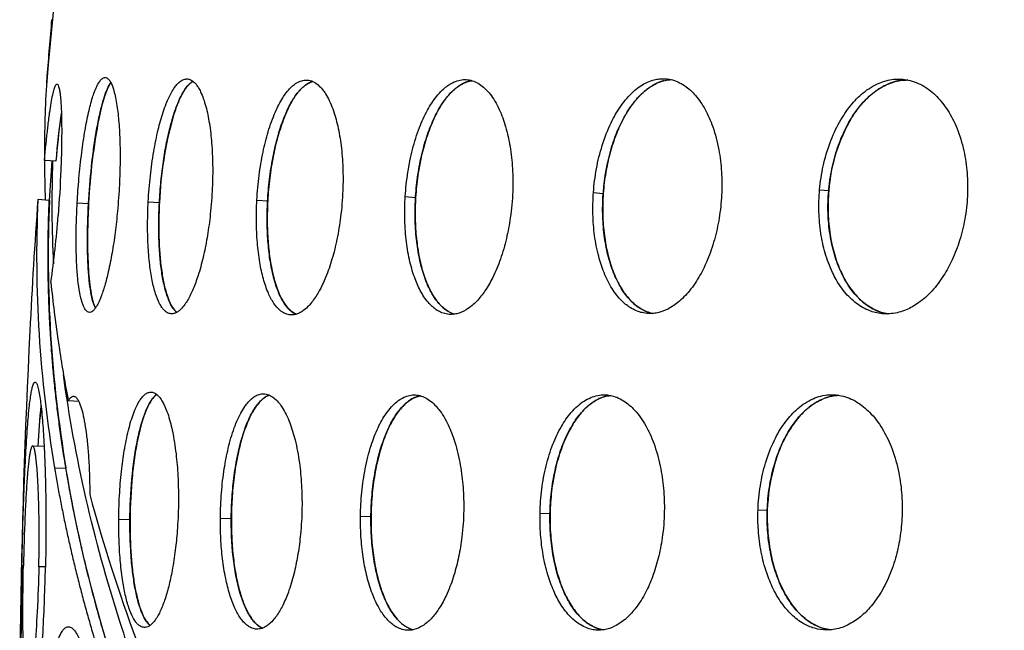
# Model space of a CAD drawing. Header units: millimetres. Extents: x 696 to 1161, y -96 to 347.
# Tile 12 of 55: x 696 to 756, y 132 to 169. Entities that reach past the tile are written whole.
import ezdxf

# ---------------------------------------------------------------- set-up
doc = ezdxf.new("R2010")
doc.units = ezdxf.units.MM
doc.header["$MEASUREMENT"] = 0
doc.layers.add('Crea2D$visibili$tangenti', color=7, linetype='Continuous', true_color=0x000000)

msp = doc.modelspace()

# ---------------------------------------------------------------- linework, layer by layer
at = {"layer": 'Crea2D$visibili$tangenti'}
for p, q in [((698.303, 169.048), (698.343, 169.044)), ((698.032, 165.611), (698.017, 165.613)), ((750.248, 165.362), (750.182, 165.355)), ((750.535, 165.374), (750.51, 165.374)), ((698.851, 163.06), (698.907, 163.06)), ((698.567, 160.411), (697.864, 160.462)), ((745.149, 158.668), (745.708, 158.621)), ((698.166, 158.024), (697.463, 158.071)), ((710.824, 158.048), (711.487, 158.001)), ((719.874, 158.257), (720.509, 158.21)), ((731.354, 158.499), (731.954, 158.452)), ((699.864, 157.874), (700.56, 157.828)), ((704.197, 157.946), (704.88, 157.899)), ((699.954, 145.758), (699.32, 145.785)), ((697.151, 143.04), (697.844, 143.015)), ((697.847, 143.014), (697.844, 143.015)), ((698.479, 141.705), (699.179, 141.682)), ((728.099, 138.933), (728.709, 138.914)), ((741.392, 139.132), (741.961, 139.112)), ((702.398, 138.566), (703.086, 138.547)), ((708.597, 138.631), (709.267, 138.612)), ((717.143, 138.74), (717.787, 138.721)), ((696.584, 135.729), (696.491, 135.73)), ((697.928, 135.651), (697.522, 135.66))]:
    msp.add_line(p, q, dxfattribs=at)
for centre, radius, start, end in [((1120.257, 129.05), 423.805, 169.58639, 175.12774), ((1120.501, 132.219), 423.801, 175.01457, 175.48061), ((773.749, 160.796), 75.885, 176.36051, 176.78902), ((773.917, 160.787), 76.053, 176.78996, 180.24549), ((755.866, 155.559), 57.509, 172.14106, 175.15972), ((729.346, 159.007), 30.764, 171.7907, 172.42823), ((761.524, 154.996), 63.19, 172.66768, 175.08355), ((737.647, 155.994), 37.132, 169.02909, 177.16917), ((728.164, 156.88), 23.307, 164.62289, 177.49451), ((755.911, 157.859), 10.231, 149.44196, 175.72875), ((774.57, 160.787), 76.706, 180.2434, 182.0521), ((1187.739, 125.456), 490.677, 175.91267, 176.19409), ((774.086, 157.79), 75.765, 178.00645, 182.75916), ((1063.713, 131.654), 367.201, 175.87457, 177.12708), ((775.445, 154.701), 78.055, 177.52547, 189.58391), ((776.172, 154.659), 78.078, 177.52972, 189.56713), ((638.773, 161.533), 60.091, 351.84951, 355.76396), ((777.711, 161.032), 79.858, 185.76261, 188.33259), ((735.399, 153.225), 2.145, 255.5704, 258.48202), ((1187.231, 125.453), 490.875, 177.12678, 181.44019), ((778.907, 161.199), 81.065, 188.32678, 188.70473), ((780.082, 161.386), 82.255, 188.71001, 190.93358), ((745.492, 140.427), 48.106, 173.93812, 176.89967), ((746.147, 140.38), 48.757, 173.99444, 176.88598), ((796.044, 165.741), 98.807, 195.05574, 205.91373)]:
    msp.add_arc(centre, radius, start, end, dxfattribs=at)
for points, degree, knots in [([(809.181, 164.293), (804.036, 171.128), (799.061, 177.935), (794.273, 184.706), (780.514, 204.87), (768.708, 224.492), (761.819, 237.245), (756.022, 249.567), (751.389, 261.362)], 5, [0.7, 0.7, 0.7, 0.7, 0.7, 0.7, 84.159828, 84.159828, 84.159828, 251.153934, 251.153934, 251.153934, 251.153934, 251.153934, 251.153934]), ([(699.864, 157.874), (699.892, 158.371), (699.966, 159.395), (700.124, 160.877), (700.321, 162.219), (700.539, 163.341), (700.735, 164.109), (700.91, 164.636), (701.031, 164.933), (701.164, 165.192), (701.292, 165.377), (701.44, 165.507), (701.606, 165.541), (701.76, 165.45), (701.884, 165.282), (701.991, 165.059), (702.091, 164.764), (702.187, 164.391), (702.304, 163.76), (702.407, 162.865), (702.474, 161.681), (702.487, 160.368), (702.443, 158.913), (702.371, 157.91), (702.322, 157.376)], 3, [0, 0, 0, 0, 1.493693, 3.080065, 4.468694, 5.563562, 6.506359, 6.845272, 7.229812, 7.467223, 7.717887, 7.902656, 8.048081, 8.201706, 8.405956, 8.679843, 8.934997, 9.342369, 9.834088, 10.859114, 12.044231, 13.390443, 14.79838, 16.407864, 16.407864, 16.407864, 16.407864]), ([(700.972, 151.449), (700.942, 151.508), (700.886, 151.642), (700.783, 151.966), (700.68, 152.467), (700.584, 153.203), (700.495, 154.427), (700.476, 156.185), (700.57, 158.375), (700.743, 160.239), (700.935, 161.672), (701.104, 162.67), (701.289, 163.539), (701.484, 164.254), (701.655, 164.734), (701.8, 165.04), (701.874, 165.164), (701.911, 165.218)], 3, [0, 0, 0, 0, 0.198385, 0.434274, 1.019202, 1.730197, 2.660414, 4.698897, 7.002052, 9.23347, 10.314518, 11.339589, 12.269001, 12.978588, 13.560911, 13.795786, 13.993391, 13.993391, 13.993391, 13.993391]), ([(704.197, 157.946), (704.225, 158.474), (704.308, 159.495), (704.51, 160.965), (704.769, 162.26), (705.039, 163.238), (705.27, 163.883), (705.441, 164.282), (705.612, 164.621), (705.79, 164.907), (705.991, 165.153), (706.19, 165.328), (706.419, 165.437), (706.654, 165.445), (706.878, 165.349), (707.082, 165.165), (707.253, 164.925), (707.417, 164.616), (707.572, 164.23), (707.767, 163.588), (707.948, 162.68), (708.083, 161.487), (708.14, 160.171), (708.117, 158.717), (708.041, 157.713), (707.983, 157.178)], 3, [0, 0, 0, 0, 1.586462, 3.073691, 4.447649, 5.546971, 6.115071, 6.50128, 6.849401, 7.252781, 7.510825, 7.800952, 8.042844, 8.261467, 8.489222, 8.756455, 9.080967, 9.367278, 9.808681, 10.325145, 11.378491, 12.58177, 13.924514, 15.329555, 16.943431, 16.943431, 16.943431, 16.943431]), ([(705.947, 151.195), (705.891, 151.237), (705.784, 151.343), (705.585, 151.622), (705.367, 152.104), (705.162, 152.818), (705.003, 153.688), (704.891, 154.703), (704.833, 155.85), (704.834, 157.098), (704.895, 158.378), (705.011, 159.63), (705.177, 160.825), (705.388, 161.935), (705.633, 162.91), (705.906, 163.748), (706.158, 164.33), (706.39, 164.736), (706.551, 164.965), (706.733, 165.161), (706.856, 165.256), (706.928, 165.297)], 3, [0, 0, 0, 0, 0.207513, 0.450603, 1.026141, 1.785633, 2.676618, 3.677741, 4.845932, 6.120007, 7.422435, 8.688513, 9.890946, 11.042773, 12.075484, 12.905729, 13.685156, 13.973246, 14.308472, 14.524881, 14.772233, 14.772233, 14.772233, 14.772233]), ([(710.824, 158.048), (710.852, 158.553), (710.942, 159.535), (711.173, 160.927), (711.495, 162.223), (711.888, 163.339), (712.285, 164.125), (712.621, 164.614), (712.859, 164.89), (713.127, 165.125), (713.397, 165.288), (713.703, 165.378), (714.008, 165.37), (714.303, 165.265), (714.582, 165.069), (714.818, 164.816), (715.045, 164.494), (715.259, 164.099), (715.527, 163.449), (715.784, 162.532), (715.985, 161.329), (716.085, 160.008), (716.081, 158.552), (715.998, 157.547), (715.931, 157.012)], 3, [0, 0, 0, 0, 1.518052, 2.955614, 4.231749, 5.520697, 6.499822, 6.864996, 7.300069, 7.589167, 7.932187, 8.240324, 8.533875, 8.835632, 9.168824, 9.548705, 9.869796, 10.349543, 10.893423, 11.97846, 13.201638, 14.54613, 15.950611, 17.567491, 17.567491, 17.567491, 17.567491]), ([(713.215, 151.074), (713.13, 151.11), (712.971, 151.202), (712.678, 151.464), (712.347, 151.934), (712.036, 152.644), (711.774, 153.543), (711.588, 154.566), (711.472, 155.743), (711.437, 156.996), (711.488, 158.318), (711.621, 159.621), (711.831, 160.865), (712.108, 162.005), (712.44, 163.008), (712.819, 163.858), (713.182, 164.447), (713.498, 164.818), (713.733, 165.032), (713.976, 165.191), (714.15, 165.26), (714.235, 165.282)], 3, [0, 0, 0, 0, 0.278657, 0.546051, 1.173255, 1.990836, 2.864057, 3.978118, 5.106319, 6.412106, 7.735655, 9.073026, 10.33788, 11.521042, 12.588577, 13.504396, 14.310094, 14.655576, 14.965155, 15.259949, 15.522915, 15.522915, 15.522915, 15.522915]), ([(714.236, 165.281), (714.013, 165.223), (713.789, 165.1), (713.57, 164.914), (713.202, 164.492), (712.866, 163.92), (712.73, 163.652), (712.601, 163.364), (712.482, 163.06)], 5, [-9.41837, -9.41837, -9.41837, -9.41837, -9.41837, -9.41837, -4.011607, -4.011607, -4.011607, 0, 0, 0, 0, 0, 0]), ([(719.874, 158.257), (719.905, 158.754), (720.008, 159.723), (720.294, 161.138), (720.69, 162.41), (721.182, 163.5), (721.669, 164.257), (722.089, 164.724), (722.39, 164.983), (722.691, 165.183), (723.03, 165.335), (723.409, 165.411), (723.785, 165.39), (724.151, 165.276), (724.502, 165.072), (724.802, 164.809), (725.09, 164.477), (725.361, 164.075), (725.701, 163.419), (726.032, 162.494), (726.296, 161.283), (726.438, 159.956), (726.45, 158.497), (726.36, 157.491), (726.283, 156.957)], 3, [0, 0, 0, 0, 1.495761, 2.920573, 4.323216, 5.487618, 6.501586, 7.013272, 7.365661, 7.692543, 8.095654, 8.473434, 8.841529, 9.215991, 9.615591, 10.052888, 10.410747, 10.931502, 11.504765, 12.624314, 13.868582, 15.217804, 16.622864, 18.241856, 18.241856, 18.241856, 18.241856]), ([(722.891, 151.08), (722.694, 151.133), (722.286, 151.343), (721.769, 151.874), (721.313, 152.632), (720.954, 153.559), (720.685, 154.644), (720.518, 155.835), (720.456, 157.123), (720.503, 158.448), (720.657, 159.768), (720.911, 161.017), (721.258, 162.174), (721.688, 163.207), (722.191, 164.069), (722.74, 164.718), (723.314, 165.155), (723.744, 165.306), (723.962, 165.331)], 3, [0, 0, 0, 0, 0.610101, 1.356844, 2.200345, 3.254635, 4.329609, 5.549457, 6.857147, 8.19408, 9.523552, 10.840913, 12.012973, 13.143416, 14.192822, 14.996665, 15.684065, 16.340681, 16.340681, 16.340681, 16.340681]), ([(723.811, 165.305), (723.642, 165.268), (723.474, 165.207), (723.307, 165.123), (722.835, 164.818), (722.392, 164.341), (722.122, 163.966), (721.872, 163.533), (721.648, 163.06)], 5, [-9.347016, -9.347016, -9.347016, -9.347016, -9.347016, -9.347016, -6.105868, -6.105868, -6.105868, 0, 0, 0, 0, 0, 0]), ([(731.354, 158.499), (731.389, 158.986), (731.512, 159.958), (731.86, 161.393), (732.356, 162.684), (732.993, 163.802), (733.7, 164.64), (734.397, 165.143), (734.93, 165.359), (735.303, 165.44), (735.675, 165.464), (736.081, 165.416), (736.512, 165.271), (737.045, 164.971), (737.636, 164.419), (738.211, 163.558), (738.695, 162.441), (739.025, 161.153), (739.191, 159.75), (739.196, 158.35), (739.097, 157.411), (739.022, 156.944)], 3, [0, 0, 0, 0, 1.465157, 2.934572, 4.420159, 5.60486, 6.783468, 7.68873, 8.16064, 8.500077, 8.832712, 9.272559, 9.720643, 10.191562, 11.097405, 12.127234, 13.283025, 14.737144, 16.103386, 17.51342, 18.931307, 18.931307, 18.931307, 18.931307]), ([(734.97, 151.122), (734.728, 151.171), (734.223, 151.371), (733.564, 151.916), (732.998, 152.686), (732.544, 153.629), (732.205, 154.721), (731.987, 155.927), (731.895, 157.217), (731.949, 158.993), (732.259, 160.739), (732.823, 162.33), (733.337, 163.344), (733.928, 164.186), (734.596, 164.836), (735.328, 165.266), (735.85, 165.385), (736.105, 165.395)], 3, [0, 0, 0, 0, 0.739806, 1.60875, 2.538681, 3.592628, 4.737443, 5.960563, 7.264382, 8.611001, 11.286598, 12.554867, 13.665107, 14.691316, 15.629213, 16.448155, 17.213388, 17.213388, 17.213388, 17.213388]), ([(735.669, 165.331), (735.384, 165.261), (735.103, 165.145), (734.828, 164.983), (734.304, 164.583), (733.829, 164.04), (733.606, 163.74), (733.399, 163.412), (733.208, 163.06)], 5, [-9.066754, -9.066754, -9.066754, -9.066754, -9.066754, -9.066754, -4.484538, -4.484538, -4.484538, 0, 0, 0, 0, 0, 0]), ([(745.149, 158.668), (745.192, 159.157), (745.339, 160.135), (745.742, 161.53), (746.306, 162.772), (746.989, 163.802), (747.792, 164.632), (748.691, 165.2), (749.649, 165.462), (750.612, 165.415), (751.529, 165.041), (752.344, 164.377), (753.016, 163.508), (753.583, 162.384), (753.974, 161.09), (754.177, 159.681), (754.195, 158.277), (754.089, 157.338), (754.005, 156.872)], 3, [0, 0, 0, 0, 1.47111, 2.962358, 4.345268, 5.551441, 6.656603, 7.791708, 8.711195, 9.602635, 10.645695, 11.639729, 12.730572, 13.923346, 15.401699, 16.77324, 18.18424, 19.603411, 19.603411, 19.603411, 19.603411]), ([(749.307, 151.097), (749.043, 151.14), (748.479, 151.32), (747.705, 151.84), (747.007, 152.621), (746.441, 153.602), (746.023, 154.733), (745.755, 155.966), (745.639, 157.268), (745.667, 158.27), (745.735, 158.945), (745.793, 159.394), (745.93, 160.172), (746.216, 161.234), (746.694, 162.393), (747.281, 163.392), (747.965, 164.223), (748.75, 164.869), (749.623, 165.283), (750.235, 165.378), (750.533, 165.375)], 3, [0, 0, 0, 0, 0.803281, 1.756108, 2.771885, 3.926112, 5.138107, 6.379522, 7.702258, 9.052665, 9.380641, 9.739042, 10.410723, 11.74919, 13.030709, 14.164331, 15.216873, 16.249249, 17.194327, 18.087854, 18.087854, 18.087854, 18.087854]), ([(750.051, 165.337), (749.999, 165.328), (749.947, 165.319), (749.895, 165.308), (749.216, 165.151), (748.559, 164.796), (748.005, 164.318), (747.516, 163.729), (747.1, 163.06)], 5, [80.040509, 80.040509, 80.040509, 80.040509, 80.040509, 80.040509, 80.770577, 80.770577, 80.770577, 89.56053, 89.56053, 89.56053, 89.56053, 89.56053, 89.56053]), ([(697.864, 160.462), (697.925, 161.139), (698.02, 162.106), (698.168, 163.276), (698.268, 163.934), (698.359, 164.423), (698.445, 164.782), (698.52, 164.999), (698.585, 165.105), (698.658, 165.135), (698.722, 165.033), (698.76, 164.892), (698.804, 164.672), (698.836, 164.393), (698.87, 164.02), (698.902, 163.394), (698.921, 162.496), (698.912, 161.268), (698.856, 159.447), (698.771, 158.025), (698.7, 157.094)], 3, [0, 0, 0, 0, 2.03999, 2.916105, 3.535587, 4.036917, 4.407286, 4.643838, 4.725004, 4.775241, 4.860664, 5.018878, 5.260478, 5.497151, 5.885379, 6.36533, 7.388309, 8.575737, 10.051077, 12.850874, 12.850874, 12.850874, 12.850874]), ([(1043.814, 163.06), (1043.692, 163.06), (1043.455, 163.047), (1043.117, 162.968), (1042.794, 162.843), (1042.549, 162.7), (1041.248, 161.76), (1038.696, 159.919), (1033.787, 156.407), (1024.945, 150.142), (1006.621, 137.409), (984.807, 122.803), (962.057, 108.095), (947.873, 99.138), (938.436, 93.283), (933.829, 90.443), (931.573, 89.059), (930.236, 88.24), (929.963, 88.096), (929.498, 87.927), (929.065, 87.853), (928.675, 87.848), (928.39, 87.857), (928.039, 87.912), (927.63, 88.028), (927.29, 88.186), (926.605, 88.604), (925.576, 89.235), (922.995, 90.819), (914.265, 96.199), (899.298, 105.579), (881.484, 117.049), (869.277, 125.094), (862.259, 129.774), (855.768, 134.129), (841.507, 143.81), (827.387, 153.685), (817.14, 161.048), (815.453, 162.267), (815.134, 162.498), (814.953, 162.628), (814.836, 162.706), (814.717, 162.778), (814.553, 162.863), (814.25, 162.981), (813.929, 163.05), (813.665, 163.06), (813.536, 163.06), (813.456, 163.057), (813.36, 163.05), (813.26, 163.04), (813.134, 163.021), (812.936, 162.975), (812.678, 162.888), (812.426, 162.764), (812.218, 162.633), (812.002, 162.483), (810.964, 161.765), (808.854, 160.294), (805.029, 157.591), (801.276, 154.879), (796.543, 151.389), (791.569, 147.637), (785.448, 142.862), (779.378, 137.961), (773.369, 132.925), (766.192, 126.67), (757.923, 119.069), (750.036, 111.245), (743.646, 104.452), (738.837, 99.051), (735.105, 94.606), (732.68, 91.581), (731.393, 89.938), (730.666, 88.995), (730.241, 88.437), (730.098, 88.252), (730.034, 88.178), (729.95, 88.092), (729.815, 87.984), (729.629, 87.882), (729.43, 87.846), (729.266, 87.851), (729.126, 87.874), (728.974, 87.931), (728.804, 88.029), (728.651, 88.157), (728.515, 88.305), (727.017, 90.023), (724.605, 92.899), (721.097, 97.389), (717.298, 102.617), (713.076, 109.113), (709.494, 115.527), (706.987, 120.687), (705.521, 124.04), (704.501, 126.574), (703.527, 129.145), (702.024, 133.512), (700.295, 139.778), (699.366, 144.862), (699.026, 147.392)], 3, [0, 0, 0, 0, 0.365239, 0.708753, 1.04039, 1.400244, 1.557198, 5.856903, 10.838941, 19.664859, 38.365934, 77.778344, 98.417549, 119.637355, 128.103921, 131.733963, 135.873076, 136.045842, 136.436637, 136.79789, 137.526674, 137.745141, 137.966013, 138.382878, 138.80776, 139.239174, 139.503228, 141.21475, 142.861028, 148.586566, 171.978981, 195.850344, 212.148576, 215.83713, 221.156531, 235.597156, 267.548082, 272.842439, 273.451865, 273.792459, 274.025334, 274.119233, 274.216029, 274.442313, 274.670333, 275.191668, 275.421887, 275.46153, 275.577094, 275.663375, 275.749646, 275.878931, 276.043545, 276.359608, 276.694137, 276.882938, 277.097261, 277.483068, 280.669004, 284.813925, 291.534272, 294.560634, 302.45677, 310.221703, 317.850749, 325.860032, 333.742178, 346.410135, 359.550821, 367.062146, 374.386544, 381.244779, 384.471161, 386.017499, 387.505497, 388.04432, 388.120496, 388.205826, 388.339459, 388.481509, 388.724273, 388.967932, 389.081894, 389.21616, 389.390618, 389.568325, 389.801425, 389.988733, 390.171059, 396.637838, 401.246614, 407.263112, 416.021815, 424.477209, 429.287337, 433.228714, 435.453601, 437.482918, 441.476354, 449.305472, 456.96455, 456.96455, 456.96455, 456.96455]), ([(712.482, 163.06), (712.41, 162.876), (712.275, 162.5), (712.038, 161.719), (711.797, 160.679), (711.592, 159.369), (711.512, 158.462), (711.487, 158.001)], 3, [0, 0, 0, 0, 0.592502, 1.199757, 2.447621, 3.790692, 5.1767, 5.1767, 5.1767, 5.1767]), ([(721.648, 163.06), (721.574, 162.904), (721.422, 162.556), (721.15, 161.82), (720.865, 160.807), (720.627, 159.537), (720.536, 158.654), (720.509, 158.21)], 3, [0, 0, 0, 0, 0.519405, 1.138883, 2.351476, 3.674525, 5.010971, 5.010971, 5.010971, 5.010971]), ([(733.208, 163.06), (733.123, 162.904), (732.962, 162.583), (732.662, 161.882), (732.351, 160.933), (732.085, 159.716), (731.985, 158.88), (731.954, 158.452)], 3, [0, 0, 0, 0, 0.532111, 1.077449, 2.288178, 3.522262, 4.810539, 4.810539, 4.810539, 4.810539]), ([(754.005, 156.872), (753.927, 156.437), (753.724, 155.595), (753.286, 154.441), (752.723, 153.393), (752.043, 152.488), (751.261, 151.781), (750.421, 151.302), (749.549, 151.065), (748.67, 151.108), (747.836, 151.409), (747.069, 151.957), (746.414, 152.73), (745.869, 153.694), (745.465, 154.789), (745.197, 156.036), (745.084, 157.334), (745.111, 158.224), (745.149, 158.668)], 3, [0, 0, 0, 0, 1.326432, 2.595317, 3.694524, 4.886965, 5.979073, 6.839718, 7.76884, 8.663035, 9.443168, 10.406249, 11.464527, 12.462863, 13.718306, 14.954538, 16.282405, 17.620437, 17.620437, 17.620437, 17.620437]), ([(745.708, 158.621), (745.668, 158.166), (745.642, 157.264), (745.76, 155.967), (746.025, 154.743), (746.436, 153.621), (746.988, 152.659), (747.671, 151.876), (748.441, 151.337), (749.034, 151.143), (749.312, 151.097)], 3, [0, 0, 0, 0, 1.370008, 2.702212, 3.900025, 5.118898, 6.275377, 7.213812, 8.219474, 9.065498, 9.065498, 9.065498, 9.065498]), ([(729.33, 84.048), (728.966, 84.465), (728.604, 84.882), (728.243, 85.301), (727.507, 86.162), (726.777, 87.029), (726.406, 87.474), (725.32, 88.784), (724.249, 90.108), (723.551, 90.986), (721.537, 93.56), (719.587, 96.183), (718.335, 97.927), (717.116, 99.694), (715.929, 101.482), (715.859, 101.588), (715.789, 101.694), (715.719, 101.799), (715.65, 101.905), (715.58, 102.01), (710.486, 109.766), (706.221, 117.639), (702.861, 125.65), (700.51, 133.667), (699.173, 141.682), (699.106, 142.083), (699.042, 142.485), (698.98, 142.887), (698.861, 143.689), (698.753, 144.492), (698.702, 144.893), (698.551, 146.122), (698.425, 147.354), (698.351, 148.185), (698.164, 150.649), (698.075, 153.118), (698.06, 154.754), (698.088, 156.39), (698.161, 158.024)], 5, [0, 0, 0, 0, 0, 0, 2.765076, 2.765076, 2.765076, 5.664029, 5.664029, 5.664029, 11.27418, 11.27418, 11.27418, 22.005721, 22.005721, 22.005721, 22.005721, 22.005721, 23.503836, 23.503836, 23.503836, 23.503836, 23.503836, 133.583517, 133.583517, 133.583517, 133.583517, 133.583517, 135.618095, 135.618095, 135.618095, 137.636416, 137.636416, 137.636416, 141.809355, 141.809355, 141.809355, 149.987233, 149.987233, 149.987233, 149.987233, 149.987233, 149.987233]), ([(715.931, 157.012), (715.874, 156.559), (715.733, 155.694), (715.43, 154.458), (715.069, 153.402), (714.666, 152.534), (714.306, 151.962), (713.98, 151.572), (713.731, 151.342), (713.475, 151.173), (713.247, 151.075), (712.996, 151.024), (712.719, 151.044), (712.456, 151.15), (712.15, 151.368), (711.819, 151.764), (711.481, 152.417), (711.197, 153.261), (710.976, 154.3), (710.836, 155.465), (710.78, 156.739), (710.8, 157.602), (710.824, 158.048)], 3, [0, 0, 0, 0, 1.370019, 2.627862, 3.812502, 4.715256, 5.494269, 5.835117, 6.23902, 6.507583, 6.752033, 6.979561, 7.271978, 7.574205, 7.820929, 8.393862, 9.106568, 10.021416, 11.056389, 12.291284, 13.538195, 14.878643, 14.878643, 14.878643, 14.878643]), ([(711.487, 158.001), (711.464, 157.59), (711.443, 156.766), (711.488, 155.602), (711.606, 154.488), (711.796, 153.463), (712.066, 152.566), (712.392, 151.872), (712.702, 151.443), (712.986, 151.195), (713.142, 151.107), (713.218, 151.075)], 3, [0, 0, 0, 0, 1.2338, 2.473734, 3.49033, 4.592634, 5.59765, 6.295402, 6.886602, 7.173254, 7.421062, 7.421062, 7.421062, 7.421062]), ([(726.283, 156.957), (726.222, 156.534), (726.062, 155.684), (725.711, 154.463), (725.27, 153.393), (724.777, 152.527), (724.336, 151.962), (723.936, 151.58), (723.549, 151.296), (723.134, 151.114), (722.717, 151.052), (722.374, 151.075), (722.042, 151.185), (721.658, 151.405), (721.206, 151.829), (720.765, 152.518), (720.389, 153.407), (720.101, 154.453), (719.907, 155.673), (719.828, 156.961), (719.848, 157.834), (719.874, 158.257)], 3, [0, 0, 0, 0, 1.282072, 2.591868, 3.806989, 4.746881, 5.577073, 5.949328, 6.403876, 7.011682, 7.293805, 7.661652, 8.036511, 8.332468, 8.985612, 9.877496, 10.772979, 11.8769, 13.125067, 14.472971, 15.743574, 15.743574, 15.743574, 15.743574]), ([(720.509, 158.21), (720.483, 157.778), (720.464, 156.936), (720.538, 155.695), (720.71, 154.542), (720.979, 153.5), (721.334, 152.603), (721.771, 151.879), (722.221, 151.416), (722.604, 151.181), (722.803, 151.106), (722.895, 151.08)], 3, [0, 0, 0, 0, 1.296425, 2.524026, 3.726641, 4.790176, 5.7478, 6.614052, 7.315477, 7.666498, 7.953524, 7.953524, 7.953524, 7.953524]), ([(739.022, 156.944), (738.949, 156.497), (738.762, 155.639), (738.364, 154.469), (737.863, 153.42), (737.267, 152.519), (736.583, 151.811), (735.882, 151.35), (735.303, 151.154), (734.811, 151.106), (734.442, 151.136), (734.045, 151.244), (733.582, 151.462), (733.014, 151.915), (732.442, 152.659), (731.983, 153.591), (731.629, 154.684), (731.401, 155.88), (731.301, 157.184), (731.322, 158.06), (731.354, 158.499)], 3, [0, 0, 0, 0, 1.359368, 2.631037, 3.700099, 4.842093, 5.860647, 6.638192, 7.341877, 7.676148, 8.115818, 8.448459, 8.905889, 9.644008, 10.608938, 11.70165, 12.75209, 14.046768, 15.348664, 16.670805, 16.670805, 16.670805, 16.670805]), ([(731.954, 158.452), (731.923, 158.021), (731.902, 157.164), (731.994, 155.911), (732.21, 154.722), (732.542, 153.648), (732.988, 152.713), (733.535, 151.955), (734.165, 151.415), (734.639, 151.205), (734.863, 151.148)], 3, [0, 0, 0, 0, 1.296991, 2.568841, 3.763922, 4.917237, 5.932725, 6.86201, 7.705749, 8.400181, 8.400181, 8.400181, 8.400181]), ([(702.322, 157.376), (702.281, 156.935), (702.187, 156.079), (702.002, 154.843), (701.791, 153.763), (701.565, 152.864), (701.368, 152.257), (701.193, 151.835), (701.065, 151.585), (700.934, 151.391), (700.821, 151.272), (700.698, 151.192), (700.548, 151.18), (700.418, 151.275), (700.321, 151.408), (700.233, 151.583), (700.117, 151.909), (699.998, 152.444), (699.895, 153.214), (699.824, 154.188), (699.793, 155.299), (699.804, 156.559), (699.839, 157.416), (699.864, 157.874)], 3, [0, 0, 0, 0, 1.328703, 2.581723, 3.748502, 4.62979, 5.36069, 5.663293, 5.99907, 6.200804, 6.362507, 6.490828, 6.634402, 6.792739, 6.945879, 7.137873, 7.372177, 7.986025, 8.776296, 9.705276, 10.912068, 12.109927, 13.485594, 13.485594, 13.485594, 13.485594]), ([(700.56, 157.828), (700.539, 157.436), (700.507, 156.702), (700.486, 155.356), (700.514, 154.152), (700.606, 153.048), (700.698, 152.388), (700.817, 151.854), (700.917, 151.571), (700.975, 151.454)], 3, [0, 0, 0, 0, 1.176692, 2.203898, 4.036915, 4.78777, 5.527688, 6.034079, 6.426355, 6.426355, 6.426355, 6.426355]), ([(707.983, 157.178), (707.936, 156.747), (707.824, 155.912), (707.59, 154.7), (707.312, 153.636), (707.001, 152.742), (706.725, 152.143), (706.474, 151.727), (706.287, 151.479), (706.093, 151.29), (705.922, 151.173), (705.734, 151.1), (705.522, 151.096), (705.322, 151.184), (705.159, 151.325), (705.016, 151.502), (704.823, 151.83), (704.612, 152.378), (704.417, 153.178), (704.266, 154.176), (704.174, 155.336), (704.147, 156.621), (704.174, 157.501), (704.197, 157.946)], 3, [0, 0, 0, 0, 1.301321, 2.524041, 3.703348, 4.598905, 5.358744, 5.681985, 6.053155, 6.288777, 6.492113, 6.670421, 6.888466, 7.115417, 7.30974, 7.534376, 7.794329, 8.44964, 9.289492, 10.262653, 11.473308, 12.780239, 14.115047, 14.115047, 14.115047, 14.115047]), ([(704.88, 157.899), (704.859, 157.503), (704.834, 156.736), (704.847, 155.627), (704.908, 154.579), (705.017, 153.629), (705.176, 152.788), (705.374, 152.102), (705.615, 151.565), (705.83, 151.289), (705.949, 151.197)], 3, [0, 0, 0, 0, 1.190757, 2.299491, 3.327146, 4.338496, 5.168643, 5.889987, 6.477649, 6.928178, 6.928178, 6.928178, 6.928178]), ([(696.491, 135.73), (696.523, 137.263), (696.584, 139.455), (696.706, 142.212), (696.805, 143.89), (696.902, 145.069), (696.988, 145.813), (697.045, 146.207), (697.103, 146.517), (697.162, 146.74), (697.218, 146.881), (697.312, 146.965), (697.411, 146.834), (697.46, 146.654), (697.547, 146.321), (697.602, 145.914), (697.676, 145.369), (697.728, 144.78), (697.789, 144.043), (697.833, 143.283), (697.878, 142.381), (697.921, 141.166), (697.967, 138.889), (697.955, 136.961), (697.928, 135.641)], 3, [0, 0, 0, 0, 4.598317, 6.577635, 8.278512, 9.643114, 10.125286, 10.524578, 10.83917, 11.069025, 11.21569, 11.295044, 11.410955, 11.586917, 11.923337, 12.390108, 12.855749, 13.548908, 14.182232, 15.063028, 15.838682, 16.888078, 18.709843, 22.671376, 22.671376, 22.671376, 22.671376]), ([(699.32, 145.785), (699.357, 145.852), (699.412, 145.939), (699.509, 146.027), (699.58, 146.065), (699.655, 146.071), (699.728, 146.046), (699.791, 145.999), (699.867, 145.913), (699.94, 145.793), (700.053, 145.546), (700.179, 145.14), (700.311, 144.534), (700.423, 143.794), (700.514, 142.948), (700.602, 141.697), (700.627, 140.73), (700.628, 140.075)], 3, [0, 0, 0, 0, 0.23012, 0.305894, 0.391093, 0.467508, 0.526973, 0.618749, 0.701348, 0.870807, 1.037488, 1.518007, 2.142441, 2.898039, 3.760334, 4.696427, 6.66024, 6.66024, 6.66024, 6.66024]), ([(702.398, 138.566), (702.402, 139.106), (702.438, 140.139), (702.564, 141.588), (702.751, 142.911), (702.961, 143.924), (703.176, 144.677), (703.335, 145.123), (703.501, 145.502), (703.658, 145.788), (703.838, 146.035), (704.018, 146.21), (704.231, 146.32), (704.455, 146.328), (704.667, 146.23), (704.864, 146.045), (705.031, 145.806), (705.196, 145.496), (705.355, 145.11), (705.56, 144.465), (705.774, 143.492), (705.942, 142.229), (706.034, 140.845), (706.05, 139.385), (706.004, 138.379), (705.964, 137.843)], 3, [0, 0, 0, 0, 1.619864, 3.098596, 4.36348, 5.627712, 6.199402, 6.710277, 7.049053, 7.439745, 7.687363, 7.96255, 8.189136, 8.394754, 8.61327, 8.875785, 9.198945, 9.4857, 9.928841, 10.449114, 11.515556, 12.91203, 14.268544, 15.677077, 17.289214, 17.289214, 17.289214, 17.289214]), ([(704.308, 132.079), (704.254, 132.122), (704.146, 132.232), (703.954, 132.512), (703.746, 132.969), (703.532, 133.661), (703.354, 134.511), (703.211, 135.537), (703.082, 137.082), (703.058, 139.14), (703.195, 141.181), (703.409, 142.731), (703.608, 143.753), (703.839, 144.617), (704.097, 145.315), (704.334, 145.765), (704.544, 146.034), (704.654, 146.136), (704.714, 146.179)], 3, [0, 0, 0, 0, 0.206906, 0.460388, 1.014153, 1.707669, 2.631385, 3.618508, 4.814448, 7.27953, 9.787094, 10.947038, 11.970682, 12.909547, 13.629081, 14.199891, 14.430494, 14.649314, 14.649314, 14.649314, 14.649314]), ([(704.717, 146.176), (704.659, 146.135), (704.546, 146.031), (704.393, 145.833), (704.246, 145.587), (704.046, 145.172), (703.809, 144.506), (703.569, 143.558), (703.368, 142.44), (703.161, 140.759), (703.094, 139.446), (703.086, 138.547)], 3, [0, 0, 0, 0, 0.212314, 0.460541, 0.746864, 1.070895, 1.842212, 2.862961, 4.002696, 5.247343, 7.94359, 7.94359, 7.94359, 7.94359]), ([(708.597, 138.631), (708.601, 139.146), (708.645, 140.157), (708.808, 141.585), (709.062, 142.91), (709.351, 143.918), (709.647, 144.659), (709.882, 145.127), (710.114, 145.493), (710.336, 145.763), (710.558, 145.972), (710.81, 146.136), (711.1, 146.226), (711.392, 146.217), (711.677, 146.11), (711.949, 145.914), (712.182, 145.661), (712.409, 145.338), (712.626, 144.942), (712.905, 144.289), (713.198, 143.308), (713.432, 142.035), (713.563, 140.644), (713.592, 139.183), (713.537, 138.176), (713.485, 137.64)], 3, [0, 0, 0, 0, 1.5452, 3.033797, 4.306693, 5.592174, 6.174463, 6.698308, 7.161825, 7.470605, 7.747252, 8.073421, 8.365607, 8.646486, 8.939101, 9.267366, 9.645789, 9.967446, 10.449368, 10.998037, 12.096353, 13.515434, 14.874624, 16.283836, 17.898081, 17.898081, 17.898081, 17.898081]), ([(711.166, 131.912), (711.087, 131.945), (710.941, 132.028), (710.745, 132.194), (710.555, 132.408), (710.288, 132.8), (709.988, 133.439), (709.702, 134.348), (709.48, 135.414), (709.277, 137.013), (709.234, 138.697), (709.335, 140.41), (709.49, 141.665), (709.714, 142.823), (709.993, 143.833), (710.322, 144.69), (710.647, 145.289), (710.934, 145.667), (711.146, 145.883), (711.361, 146.043), (711.513, 146.115), (711.585, 146.139)], 3, [0, 0, 0, 0, 0.25657, 0.499773, 0.769704, 1.112917, 1.919089, 2.88069, 3.967805, 5.181938, 7.712225, 9.011474, 10.328265, 11.502404, 12.550317, 13.467995, 14.253161, 14.587906, 14.886322, 15.159918, 15.388955, 15.388955, 15.388955, 15.388955]), ([(711.588, 146.138), (711.519, 146.114), (711.362, 146.04), (711.133, 145.868), (710.9, 145.621), (710.613, 145.223), (710.281, 144.586), (709.941, 143.659), (709.653, 142.535), (709.438, 141.279), (709.304, 139.959), (709.27, 139.059), (709.267, 138.612)], 3, [0, 0, 0, 0, 0.218273, 0.518721, 0.856509, 1.23455, 1.986964, 3.005775, 4.191762, 5.46571, 6.826687, 8.167258, 8.167258, 8.167258, 8.167258]), ([(717.143, 138.74), (717.149, 139.234), (717.202, 140.208), (717.411, 141.658), (717.739, 142.975), (718.17, 144.112), (718.604, 144.895), (719.01, 145.415), (719.317, 145.711), (719.632, 145.935), (719.954, 146.086), (720.317, 146.161), (720.68, 146.14), (721.036, 146.024), (721.38, 145.818), (721.677, 145.554), (721.964, 145.222), (722.238, 144.818), (722.587, 144.159), (722.957, 143.172), (723.254, 141.89), (723.422, 140.493), (723.462, 139.028), (723.395, 138.02), (723.331, 137.485)], 3, [0, 0, 0, 0, 1.481806, 2.922653, 4.390225, 5.548322, 6.561917, 7.066258, 7.524337, 7.837529, 8.22281, 8.58438, 8.940069, 9.305344, 9.699705, 10.135212, 10.493497, 11.016457, 11.595272, 12.727917, 14.170602, 15.535193, 16.945959, 18.561618, 18.561618, 18.561618, 18.561618]), ([(720.359, 131.816), (720.171, 131.862), (719.78, 132.052), (719.271, 132.545), (718.801, 133.269), (718.405, 134.2), (718.099, 135.29), (717.892, 136.476), (717.782, 137.727), (717.77, 139.048), (717.862, 140.369), (718.057, 141.652), (718.34, 142.813), (718.705, 143.845), (719.129, 144.698), (719.543, 145.28), (719.917, 145.655), (720.284, 145.931), (720.603, 146.062), (720.796, 146.097)], 3, [0, 0, 0, 0, 0.57944, 1.28544, 2.104705, 3.160209, 4.310378, 5.496822, 6.766836, 8.075848, 9.456444, 10.735417, 11.96757, 13.036987, 14.014288, 14.816748, 15.171394, 15.601416, 16.189762, 16.189762, 16.189762, 16.189762]), ([(720.799, 146.096), (720.708, 146.079), (720.5, 146.02), (720.214, 145.871), (719.916, 145.649), (719.542, 145.276), (719.104, 144.649), (718.673, 143.757), (718.303, 142.67), (718.025, 141.457), (717.841, 140.115), (717.792, 139.2), (717.787, 138.721)], 3, [0, 0, 0, 0, 0.278222, 0.646296, 0.962562, 1.389497, 2.225374, 3.247945, 4.353749, 5.667329, 6.975483, 8.413385, 8.413385, 8.413385, 8.413385]), ([(728.099, 138.933), (728.109, 139.42), (728.179, 140.392), (728.436, 141.803), (728.833, 143.09), (729.345, 144.19), (729.873, 144.962), (730.361, 145.466), (730.761, 145.774), (731.178, 145.998), (731.606, 146.131), (732.005, 146.167), (732.4, 146.129), (732.791, 146.015), (733.321, 145.741), (733.959, 145.182), (734.573, 144.289), (735.095, 143.128), (735.452, 141.837), (735.655, 140.433), (735.705, 138.964), (735.625, 137.956), (735.549, 137.422)], 3, [0, 0, 0, 0, 1.460048, 2.919802, 4.29593, 5.494157, 6.549982, 7.089741, 7.592607, 8.060394, 8.502749, 8.932047, 9.253886, 9.688996, 10.147799, 11.03535, 12.210023, 13.378414, 14.845032, 16.216327, 17.62892, 19.245875, 19.245875, 19.245875, 19.245875]), ([(731.939, 131.809), (731.827, 131.827), (731.58, 131.89), (731.108, 132.105), (730.549, 132.546), (729.984, 133.263), (729.498, 134.183), (729.119, 135.261), (728.853, 136.46), (728.707, 137.739), (728.686, 139.064), (728.791, 140.395), (729.021, 141.681), (729.369, 142.87), (729.824, 143.93), (730.36, 144.799), (730.964, 145.465), (731.522, 145.855), (732.007, 146.05), (732.27, 146.103), (732.403, 146.116)], 3, [0, 0, 0, 0, 0.339527, 0.761894, 1.550508, 2.455741, 3.486113, 4.66124, 5.876595, 7.165211, 8.518614, 9.84755, 11.166453, 12.430832, 13.560578, 14.618927, 15.482469, 16.245706, 16.643772, 17.045015, 17.045015, 17.045015, 17.045015]), ([(732.406, 146.115), (732.165, 146.092), (731.655, 145.943), (730.962, 145.466), (730.341, 144.766), (729.806, 143.883), (729.352, 142.813), (729.004, 141.59), (728.78, 140.266), (728.718, 139.365), (728.709, 138.914)], 3, [0, 0, 0, 0, 0.727933, 1.57048, 2.497153, 3.520843, 4.65889, 5.975474, 7.329617, 8.682775, 8.682775, 8.682775, 8.682775]), ([(741.392, 139.132), (741.409, 139.623), (741.502, 140.59), (741.824, 142.022), (742.313, 143.308), (742.95, 144.4), (743.694, 145.265), (744.577, 145.898), (745.55, 146.198), (746.537, 146.144), (747.439, 145.764), (748.291, 145.063), (748.991, 144.13), (749.575, 142.932), (749.969, 141.615), (750.181, 140.193), (750.212, 138.784), (750.118, 137.843), (750.041, 137.378)], 3, [0, 0, 0, 0, 1.4759, 2.906166, 4.394375, 5.593335, 6.683407, 7.798924, 8.82001, 9.690765, 10.72132, 11.713861, 12.978254, 14.197465, 15.70073, 17.086629, 18.50328, 19.918587, 19.918587, 19.918587, 19.918587]), ([(745.819, 131.809), (745.542, 131.842), (744.982, 132.002), (744.21, 132.49), (743.518, 133.213), (742.926, 134.147), (742.469, 135.233), (742.144, 136.446), (741.961, 137.746), (741.93, 139.121), (742.057, 140.491), (742.332, 141.778), (742.742, 142.964), (743.275, 144.012), (743.931, 144.9), (744.671, 145.568), (745.472, 145.998), (746.039, 146.117), (746.317, 146.131)], 3, [0, 0, 0, 0, 0.838038, 1.727505, 2.71611, 3.823189, 5.032445, 6.23858, 7.582891, 8.964358, 10.357973, 11.703885, 12.906598, 14.114366, 15.219782, 16.204499, 17.088948, 17.923198, 17.923198, 17.923198, 17.923198]), ([(746.323, 146.13), (746.034, 146.116), (745.465, 145.993), (744.66, 145.556), (743.933, 144.896), (743.29, 144.026), (742.741, 142.958), (742.182, 141.323), (741.992, 139.993), (741.961, 139.112)], 3, [0, 0, 0, 0, 0.867379, 1.727301, 2.726356, 3.794288, 4.96019, 6.317789, 8.963534, 8.963534, 8.963534, 8.963534]), ([(697.522, 135.66), (697.542, 136.576), (697.552, 138.247), (697.503, 140.235), (697.425, 141.55), (697.364, 142.191), (697.306, 142.593), (697.265, 142.802), (697.22, 142.956), (697.165, 143.052), (697.081, 143.01), (697.056, 142.887), (697, 142.74), (696.972, 142.519), (696.922, 142.244), (696.89, 141.909), (696.844, 141.489), (696.792, 140.836), (696.731, 139.887), (696.646, 138.12), (696.605, 136.712), (696.584, 135.718)], 3, [0, 0, 0, 0, 2.750667, 5.010741, 5.966019, 6.702032, 6.940603, 7.184322, 7.342772, 7.423541, 7.488214, 7.579752, 7.775199, 7.97794, 8.22829, 8.626459, 8.975411, 9.504183, 10.588099, 11.829262, 14.811977, 14.811977, 14.811977, 14.811977]), ([(715.586, 102.011), (714.533, 103.614), (712.512, 106.832), (708.759, 113.431), (704.784, 121.743), (701.249, 131.77), (699.721, 138.433), (699.179, 141.682)], 3, [0, 0, 0, 0, 5.756456, 11.394965, 22.769693, 33.360605, 43.242036, 43.242036, 43.242036, 43.242036]), ([(735.549, 137.422), (735.489, 137.004), (735.334, 136.201), (734.991, 135.084), (734.544, 134.061), (734.015, 133.203), (733.38, 132.494), (732.722, 132.024), (732.09, 131.809), (731.613, 131.78), (731.256, 131.826), (730.904, 131.93), (730.448, 132.157), (729.888, 132.62), (729.35, 133.329), (728.896, 134.209), (728.532, 135.225), (728.265, 136.383), (728.112, 137.644), (728.09, 138.501), (728.099, 138.933)], 3, [0, 0, 0, 0, 1.267153, 2.450585, 3.498806, 4.610843, 5.46431, 6.341896, 7.015729, 7.44451, 7.765208, 8.091388, 8.544357, 9.283917, 10.254447, 11.20048, 12.246808, 13.487225, 14.758592, 16.055079, 16.055079, 16.055079, 16.055079]), ([(728.709, 138.914), (728.7, 138.473), (728.723, 137.597), (728.882, 136.324), (729.16, 135.14), (729.542, 134.1), (730.022, 133.214), (730.583, 132.516), (731.228, 132.022), (731.704, 131.849), (731.942, 131.809)], 3, [0, 0, 0, 0, 1.321467, 2.625095, 3.845525, 4.964548, 5.943226, 6.858042, 7.635063, 8.358212, 8.358212, 8.358212, 8.358212]), ([(750.041, 137.378), (749.975, 136.977), (749.792, 136.149), (749.368, 134.958), (748.809, 133.911), (748.175, 133.078), (747.473, 132.431), (746.669, 131.967), (745.814, 131.766), (745.005, 131.826), (744.225, 132.113), (743.51, 132.628), (742.843, 133.381), (742.311, 134.274), (741.871, 135.357), (741.558, 136.563), (741.392, 137.855), (741.378, 138.723), (741.392, 139.132)], 3, [0, 0, 0, 0, 1.217253, 2.542398, 3.781723, 4.767073, 5.672641, 6.63339, 7.527396, 8.275955, 9.041693, 9.998647, 10.896917, 12.046035, 13.103517, 14.398258, 15.775057, 17.001386, 17.001386, 17.001386, 17.001386]), ([(741.961, 139.112), (741.946, 138.648), (741.966, 137.753), (742.148, 136.454), (742.476, 135.219), (742.949, 134.11), (743.56, 133.165), (744.245, 132.467), (745.009, 131.995), (745.55, 131.842), (745.824, 131.809)], 3, [0, 0, 0, 0, 1.391951, 2.682718, 3.928604, 5.216406, 6.288888, 7.291715, 8.132297, 8.960079, 8.960079, 8.960079, 8.960079]), ([(705.964, 137.843), (705.934, 137.455), (705.855, 136.65), (705.683, 135.52), (705.463, 134.492), (705.218, 133.645), (704.979, 133.035), (704.759, 132.61), (704.592, 132.357), (704.416, 132.161), (704.26, 132.039), (704.086, 131.959), (703.885, 131.947), (703.694, 132.031), (703.536, 132.166), (703.396, 132.339), (703.203, 132.661), (702.987, 133.199), (702.777, 133.983), (702.602, 134.96), (702.475, 136.1), (702.405, 137.329), (702.395, 138.162), (702.398, 138.566)], 3, [0, 0, 0, 0, 1.168117, 2.42636, 3.427216, 4.318816, 5.071084, 5.389159, 5.752078, 5.980333, 6.175208, 6.34406, 6.549433, 6.765158, 6.95286, 7.172408, 7.428568, 8.078945, 8.904241, 9.861582, 11.056105, 12.343078, 13.554322, 13.554322, 13.554322, 13.554322]), ([(703.086, 138.547), (703.083, 138.152), (703.092, 137.391), (703.15, 136.287), (703.249, 135.271), (703.392, 134.335), (703.568, 133.549), (703.773, 132.918), (703.973, 132.489), (704.135, 132.257), (704.24, 132.143), (704.279, 132.107), (704.311, 132.081)], 3, [0, 0, 0, 0, 1.185067, 2.281843, 3.317569, 4.245301, 5.123275, 5.729652, 6.233598, 6.541257, 6.574158, 6.698163, 6.698163, 6.698163, 6.698163]), ([(713.485, 137.64), (713.446, 137.241), (713.347, 136.474), (713.119, 135.329), (712.828, 134.305), (712.476, 133.422), (712.154, 132.835), (711.857, 132.432), (711.628, 132.193), (711.39, 132.014), (711.176, 131.908), (710.938, 131.847), (710.672, 131.856), (710.416, 131.953), (710.197, 132.103), (710.004, 132.289), (709.741, 132.623), (709.439, 133.182), (709.141, 134.002), (708.892, 135.012), (708.715, 136.151), (708.612, 137.382), (708.594, 138.212), (708.597, 138.631)], 3, [0, 0, 0, 0, 1.204338, 2.318757, 3.498315, 4.395325, 5.166226, 5.501137, 5.89566, 6.156043, 6.391411, 6.609214, 6.888504, 7.179173, 7.418493, 7.683966, 7.980233, 8.691017, 9.582304, 10.592862, 11.807117, 13.038253, 14.296486, 14.296486, 14.296486, 14.296486]), ([(709.267, 138.612), (709.264, 138.202), (709.281, 137.391), (709.377, 136.207), (709.541, 135.108), (709.766, 134.14), (710.043, 133.323), (710.322, 132.755), (710.574, 132.393), (710.761, 132.184), (710.956, 132.021), (711.098, 131.943), (711.169, 131.914)], 3, [0, 0, 0, 0, 1.232281, 2.432127, 3.561175, 4.56313, 5.410642, 6.147086, 6.45387, 6.732358, 6.984671, 7.21532, 7.21532, 7.21532, 7.21532]), ([(723.331, 137.485), (723.282, 137.076), (723.155, 136.29), (722.863, 135.131), (722.489, 134.108), (722.082, 133.32), (721.734, 132.813), (721.388, 132.408), (720.973, 132.048), (720.505, 131.833), (720.104, 131.773), (719.773, 131.8), (719.453, 131.912), (719.078, 132.133), (718.664, 132.529), (718.222, 133.186), (717.834, 134.039), (717.527, 135.041), (717.303, 136.162), (717.164, 137.399), (717.138, 138.277), (717.143, 138.74)], 3, [0, 0, 0, 0, 1.235787, 2.388205, 3.58133, 4.496759, 5.044242, 5.421782, 6.096356, 6.67872, 6.948774, 7.303564, 7.66728, 7.957637, 8.606716, 9.368062, 10.326265, 11.408478, 12.507814, 13.752494, 15.140709, 15.140709, 15.140709, 15.140709]), ([(717.787, 138.721), (717.782, 138.289), (717.804, 137.449), (717.93, 136.253), (718.143, 135.133), (718.441, 134.121), (718.824, 133.244), (719.217, 132.637), (719.56, 132.27), (719.897, 131.998), (720.17, 131.865), (720.362, 131.817)], 3, [0, 0, 0, 0, 1.297257, 2.517238, 3.607088, 4.712021, 5.677434, 6.47336, 6.869935, 7.178921, 7.770612, 7.770612, 7.770612, 7.770612]), ([(696.491, 135.73), (696.459, 134.196), (696.428, 132), (696.434, 129.234), (696.462, 127.545), (696.509, 126.355), (696.563, 125.602), (696.603, 125.201), (696.648, 124.884), (696.697, 124.654), (696.747, 124.507), (696.833, 124.412), (696.942, 124.528), (696.996, 124.706), (697.098, 125.024), (697.168, 125.427), (697.267, 125.96), (697.342, 126.544), (697.434, 127.271), (697.547, 128.373), (697.672, 129.872), (697.829, 132.398), (697.899, 134.322), (697.928, 135.641)], 3, [0, 0, 0, 0, 4.603887, 6.589263, 8.298193, 9.672132, 10.158877, 10.562992, 10.882563, 11.117344, 11.268687, 11.350671, 11.46238, 11.633357, 11.963524, 12.424202, 12.885112, 13.572549, 14.201798, 15.078249, 16.896412, 18.713583, 22.671374, 22.671374, 22.671374, 22.671374]), ([(697.522, 135.66), (697.503, 134.744), (697.443, 133.078), (697.31, 131.099), (697.177, 129.796), (697.089, 129.163), (697.015, 128.768), (696.965, 128.564), (696.914, 128.416), (696.853, 128.325), (696.771, 128.38), (696.761, 128.485), (696.711, 128.616), (696.695, 128.809), (696.654, 129.074), (696.636, 129.395), (696.607, 129.805), (696.581, 130.444), (696.557, 131.439), (696.545, 133.258), (696.563, 134.723), (696.584, 135.718)], 3, [0, 0, 0, 0, 2.747776, 4.999657, 5.949122, 6.679084, 6.914861, 7.154683, 7.309181, 7.387064, 7.453753, 7.548276, 7.689961, 7.879753, 8.117293, 8.501338, 8.839148, 9.353875, 10.415997, 11.82686, 14.811765, 14.811765, 14.811765, 14.811765]), ([(780.302, 135.383), (777.811, 133.355), (775.364, 131.327), (772.963, 129.301), (765.115, 122.553), (757.809, 115.842), (752.983, 111.18), (748.455, 106.558), (744.227, 101.977)], 5, [0.7, 0.7, 0.7, 0.7, 0.7, 0.7, 35.47815, 35.47815, 35.47815, 116.640459, 116.640459, 116.640459, 116.640459, 116.640459, 116.640459]), ([(697.797, 120.716), (697.79, 121.462), (697.795, 122.922), (697.86, 125.051), (697.983, 127.016), (698.141, 128.541), (698.301, 129.591), (698.426, 130.23), (698.548, 130.735), (698.686, 131.183), (698.833, 131.54), (698.996, 131.803), (699.152, 131.955), (699.347, 132.021), (699.548, 131.937), (699.735, 131.737), (699.909, 131.451), (700.092, 131.038), (700.26, 130.554), (700.498, 129.705), (700.758, 128.447), (701.004, 126.765), (701.197, 124.846), (701.321, 122.849), (701.357, 121.451), (701.364, 120.779)], 3, [0, 0, 0, 0, 2.236769, 4.378734, 6.389825, 8.142866, 8.978276, 9.574816, 10.094857, 10.536838, 10.979832, 11.251375, 11.459089, 11.626322, 11.843888, 12.071961, 12.451074, 12.837877, 13.428907, 13.986828, 15.481149, 17.280838, 19.086104, 21.265273, 23.280938, 23.280938, 23.280938, 23.280938])]:
    msp.add_open_spline(points, degree=degree, knots=knots, dxfattribs=at)
for points in [[(701.913, 165.215), (701.758, 164.989), (701.603, 164.641), (701.454, 164.186), (701.317, 163.648), (701.194, 163.06)], [(706.93, 165.295), (706.657, 165.142), (706.385, 164.818), (706.127, 164.335), (705.894, 163.732), (705.692, 163.06)], [(698.479, 141.705), (699.827, 133.642), (702.199, 125.59), (705.575, 117.578), (709.849, 109.709), (714.936, 101.977)]]:
    msp.add_open_spline(points, degree=5, dxfattribs=at)

doc.saveas('drawing.dxf')
